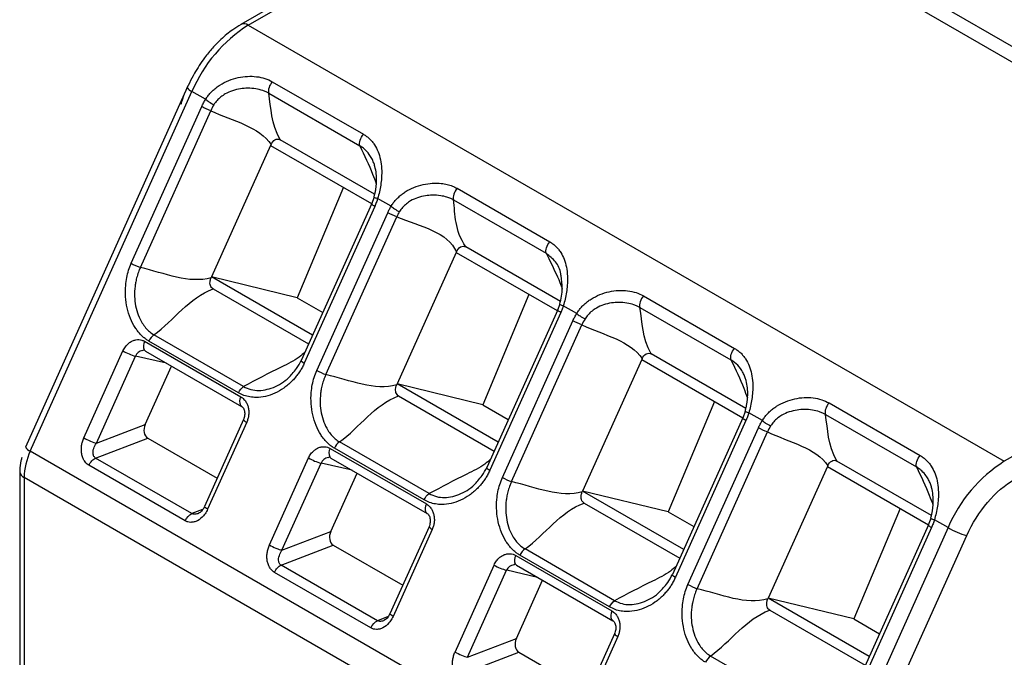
# Model space of a CAD drawing. Header units: millimetres. Extents: x 3 to 274, y 6 to 213.
# Tile 23 of 30: x 214.85 to 224.98, y 171.1 to 177.66. Entities that reach past the tile are written whole.
import ezdxf

# ---------------------------------------------------------------- set-up
doc = ezdxf.new("R2010")
doc.units = ezdxf.units.MM

msp = doc.modelspace()

# ---------------------------------------------------------------- linework, layer by layer
for p, q in [((221.008, 179.7251), (228.7862, 175.2349)), ((220.7303, 179.6893), (217.1293, 177.6105)), ((217.2043, 177.6031), (220.8053, 179.6819)), ((220.8053, 179.6819), (228.5834, 175.1916)), ((217.2043, 177.6031), (224.9825, 173.1129)), ((217.4513, 177.0208), (218.3889, 176.4795)), ((216.5752, 176.9619), (214.9118, 173.2586)), ((214.9618, 173.2172), (216.6251, 176.9205)), ((216.7656, 176.8394), (216.6251, 176.9205)), ((217.4146, 176.9023), (218.3523, 176.3611)), ((216.0005, 175.151), (216.7253, 176.7647)), ((216.0937, 175.1079), (216.8185, 176.7215)), ((217.4342, 176.3656), (216.8258, 175.0111)), ((217.4381, 176.3743), (217.4342, 176.3656)), ((217.4342, 176.3656), (218.4737, 175.7655)), ((218.5044, 175.8615), (217.5325, 176.4226)), ((218.1827, 175.9335), (217.7069, 174.7972)), ((219.3521, 175.9235), (220.3065, 175.3725)), ((218.4739, 175.7659), (217.7491, 174.1522)), ((218.4987, 175.8311), (218.473, 175.7612)), ((218.6738, 175.7379), (218.5352, 175.8179)), ((219.3155, 175.805), (220.2698, 175.2541)), ((218.5056, 175.7369), (217.7808, 174.1233)), ((217.9097, 174.0489), (218.639, 175.6725)), ((218.0029, 174.0057), (218.7321, 175.6294)), ((219.3434, 175.2635), (218.735, 173.909)), ((219.3453, 175.2678), (219.3434, 175.2635)), ((219.3434, 175.2635), (220.3818, 174.664)), ((220.415, 174.7585), (219.442, 175.3203)), ((228.5834, 175.1916), (224.9825, 173.1129)), ((216.8258, 175.0111), (216.8223, 175.0032)), ((217.8654, 174.411), (216.8258, 175.0111)), ((217.7069, 174.7972), (216.8258, 175.0111)), ((216.842, 174.8881), (217.8248, 174.3207)), ((217.7069, 174.7972), (217.9705, 174.645)), ((220.0919, 174.8314), (219.6161, 173.695)), ((221.2697, 174.8165), (222.2073, 174.2752)), ((220.3876, 174.6737), (219.6583, 173.0501)), ((220.4193, 174.6448), (219.69, 173.0211)), ((220.4092, 174.7292), (220.3866, 174.669)), ((220.584, 174.6351), (220.4454, 174.7151)), ((221.233, 174.698), (222.1706, 174.1568)), ((219.8189, 172.9467), (220.5437, 174.5604)), ((219.9121, 172.9036), (220.6368, 174.5172)), ((216.1377, 174.3484), (217.1276, 173.7769)), ((217.1035, 173.8181), (216.1813, 174.3505)), ((217.1553, 173.8825), (216.233, 174.4149)), ((215.513, 173.3541), (215.9151, 174.2494)), ((216.1161, 174.2532), (216.1332, 174.2605)), ((216.1456, 174.2484), (217.1355, 173.6769)), ((215.6416, 173.2998), (216.0438, 174.1952)), ((216.363, 174.1228), (216.0444, 174.1965)), ((221.2526, 174.1613), (220.6442, 172.8068)), ((221.2565, 174.17), (221.2526, 174.1613)), ((221.2526, 174.1613), (222.2921, 173.5612)), ((222.3228, 173.6572), (221.3509, 174.2183)), ((216.1439, 173.4927), (216.4137, 174.0936)), ((218.735, 173.909), (218.7315, 173.901)), ((219.7746, 173.3088), (218.735, 173.909)), ((219.6161, 173.695), (218.735, 173.909)), ((218.7511, 173.7859), (219.734, 173.2186)), ((217.1231, 173.689), (217.125, 173.6863)), ((219.6161, 173.695), (219.8797, 173.5429)), ((222.0011, 173.7292), (221.5252, 172.5929)), ((223.1789, 173.7144), (224.1165, 173.1731)), ((217.1546, 173.5422), (216.7525, 172.6469)), ((217.1546, 173.5422), (217.1544, 173.5413)), ((222.2923, 173.5616), (221.5675, 171.9479)), ((222.324, 173.5326), (221.5992, 171.919)), ((222.3171, 173.6268), (222.2913, 173.5568)), ((222.4932, 173.533), (222.3536, 173.6136)), ((223.1422, 173.5959), (224.0798, 173.0546)), ((215.6416, 173.2998), (216.1439, 173.4927)), ((217.1879, 173.5146), (216.7858, 172.6193)), ((221.7281, 171.8446), (222.4529, 173.4582)), ((215.6341, 173.1462), (216.1696, 173.3519)), ((216.1696, 173.3519), (216.8839, 172.9395)), ((221.8213, 171.8014), (222.546, 173.4151)), ((218.0469, 173.2462), (219.0368, 172.6747)), ((219.0127, 172.716), (218.0905, 173.2484)), ((219.0644, 172.7804), (218.1422, 173.3128)), ((222.74, 168.727), (214.9618, 173.2172)), ((216.6241, 172.5747), (215.6341, 173.1462)), ((217.4222, 172.2519), (217.8243, 173.1472)), ((218.0253, 173.151), (218.0424, 173.1584)), ((218.0548, 173.1462), (219.0447, 172.5747)), ((216.5545, 172.5008), (215.5645, 173.0723)), ((217.5508, 172.1977), (217.9529, 173.093)), ((218.2722, 173.0207), (217.9536, 173.0944)), ((223.1618, 173.0592), (222.5534, 171.7047)), ((223.1657, 173.0679), (223.1618, 173.0592)), ((223.1618, 173.0592), (224.2013, 172.4591)), ((224.232, 172.5551), (223.2601, 173.1161)), ((214.8539, 173.0074), (214.8539, 168.5145)), ((222.676, 168.4559), (214.8978, 172.9461)), ((214.8978, 172.9461), (214.8978, 168.4532)), ((218.0531, 172.3906), (218.3229, 172.9914)), ((220.6442, 172.8068), (220.6406, 172.7989)), ((221.6837, 172.2067), (220.6442, 172.8068)), ((221.5252, 172.5929), (220.6442, 172.8068)), ((216.7334, 172.6167), (216.6241, 172.5747)), ((220.6603, 172.6838), (221.6432, 172.1164)), ((223.9103, 172.627), (223.4344, 171.4907)), ((219.0323, 172.5869), (219.0342, 172.5842)), ((221.5252, 172.5929), (221.7888, 172.4407)), ((224.2263, 172.5246), (224.2005, 172.4547)), ((219.0638, 172.4401), (218.6617, 171.5447)), ((219.0638, 172.4401), (219.0636, 172.4391)), ((224.4033, 172.4303), (222.74, 168.727)), ((224.2015, 172.4594), (223.4767, 170.8458)), ((224.2332, 172.4305), (223.5084, 170.8168)), ((224.4033, 172.4303), (224.2628, 172.5114)), ((217.5508, 172.1977), (218.0531, 172.3906)), ((219.0971, 172.4125), (218.695, 171.5171)), ((222.9329, 168.6456), (224.5962, 172.349)), ((217.5433, 172.044), (218.0788, 172.2497)), ((218.0788, 172.2497), (218.7931, 171.8374)), ((220.9736, 171.6782), (220.0514, 172.2106)), ((219.956, 172.1441), (220.946, 171.5726)), ((220.9219, 171.6138), (219.9997, 172.1462)), ((218.5333, 171.4726), (217.5433, 172.044)), ((219.3314, 171.1498), (219.7335, 172.0451)), ((219.9345, 172.0489), (219.9516, 172.0562)), ((219.964, 172.0441), (220.9539, 171.4726)), ((218.4637, 171.3987), (217.4737, 171.9702)), ((219.46, 171.0955), (219.8621, 171.9909)), ((220.1814, 171.9185), (219.8627, 171.9922)), ((219.9622, 171.2884), (220.2321, 171.8893)), ((222.5534, 171.7047), (222.5498, 171.6967)), ((223.5929, 171.1045), (222.5534, 171.7047)), ((223.4344, 171.4907), (222.5534, 171.7047)), ((218.6426, 171.5146), (218.5333, 171.4726)), ((222.5695, 171.5816), (223.5524, 171.0142)), ((220.9415, 171.4847), (220.9434, 171.482)), ((223.4344, 171.4907), (223.698, 171.3386)), ((220.973, 171.3379), (220.5709, 170.4426)), ((221.0063, 171.3103), (220.6042, 170.415)), ((220.973, 171.3379), (220.9728, 171.337)), ((219.46, 171.0955), (219.9622, 171.2884)), ((219.4525, 170.9419), (219.988, 171.1476)), ((219.988, 171.1476), (220.7023, 170.7352)), ((222.8828, 170.5761), (221.9606, 171.1085))]:
    msp.add_line(p, q)
at = {"flags": 128}
for points in [[(216.5763, 176.9632), (216.5755, 176.9625), (216.5752, 176.9619)], [(217.1321, 173.6791), (217.1345, 173.6775), (217.1355, 173.6769)], [(219.0413, 172.577), (219.0436, 172.5754), (219.0447, 172.5747)], [(220.9505, 171.4748), (220.9528, 171.4732), (220.9539, 171.4726)]]:
    msp.add_lwpolyline(points, dxfattribs=at)
for centre, radius, start, end in [((218.0145, 176.3285), 1.5103, 122.44239, 156.92211), ((217.1609, 177.5464), 0.0715, 52.60912, 117.34282), ((216.6587, 177.0119), 0.0973, 210.91061, 249.83269), ((216.2217, 174.3001), 0.097, 150.13123, 204.14403), ((216.1962, 174.7366), 0.5625, 240.01763, 254.27293), ((216.1295, 174.1624), 0.0917, 98.22797, 158.60863), ((216.1637, 174.2792), 0.0357, 211.69092, 239.60653), ((217.2118, 173.7286), 0.0971, 150.1507, 204.01595), ((217.216, 173.5843), 0.0751, 214.95489, 248.04979), ((214.9953, 173.3086), 0.0973, 210.91061, 249.83269), ((218.1309, 173.1979), 0.097, 150.13123, 204.14403), ((215.5743, 172.9297), 0.6767, 154.852, 178.60507), ((218.1054, 173.6345), 0.5625, 240.01763, 254.27293), ((218.0387, 173.0602), 0.0917, 98.22797, 158.60862), ((218.0729, 173.177), 0.0357, 211.69092, 239.60653), ((225.7927, 171.8383), 1.5103, 122.44239, 156.92211), ((214.9274, 173.0137), 0.0738, 184.58245, 246.34299), ((219.121, 172.6264), 0.0971, 150.1507, 204.01595), ((219.1252, 172.4821), 0.0751, 214.95489, 248.04979), ((224.8249, 173.1612), 0.8438, 240.01763, 254.27293), ((220.0401, 172.0958), 0.097, 150.13123, 204.14403), ((220.0146, 172.5323), 0.5625, 240.01763, 254.27293), ((219.9479, 171.9581), 0.0917, 98.22797, 158.60863), ((219.982, 172.0749), 0.0357, 211.69092, 239.60653), ((221.0302, 171.5243), 0.0971, 150.1507, 204.01595), ((221.0344, 171.38), 0.0751, 214.95489, 248.04979)]:
    msp.add_arc(centre, radius, start, end)
for centre in [(216.2146, 173.4519), (218.1238, 172.3498), (220.033, 171.2476)]:
    msp.add_ellipse(centre, major_axis=(0.0329, 0.1053), ratio=0.7315575, start_param=1.4077699, end_param=2.9785662)
for points, knots in [([(217.1296, 177.6078), (217.1013, 177.5915), (217.03, 177.5504), (216.9319, 177.4668), (216.8353, 177.368), (216.7406, 177.2534), (216.6833, 177.1613), (216.6494, 177.1069)], [0, 0, 0, 0, 0.1542674, 0.3874446, 0.5612662, 0.7408688, 1, 1, 1, 1]), ([(216.6494, 177.1069), (216.6146, 177.0403), (216.5658, 176.9466), (216.5241, 176.8376), (216.5134, 176.7978), (216.5102, 176.786)], [0, 0, 0, 0, 0.63464756, 0.89121917, 1, 1, 1, 1]), ([(216.7656, 176.8394), (216.7731, 176.8509), (216.7882, 176.874), (216.8148, 176.9057), (216.8444, 176.9353), (216.877, 176.9625), (216.9283, 176.9982), (217.0021, 177.0362), (217.0985, 177.0654), (217.1958, 177.0784), (217.2894, 177.0748), (217.3771, 177.0573), (217.4269, 177.0328), (217.4513, 177.0208)], [0, 0, 0, 0, 0.0505042, 0.1013277, 0.1528159, 0.2053007, 0.259096, 0.38574, 0.5142862, 0.6389399, 0.7609645, 0.8824935, 1, 1, 1, 1]), ([(217.4513, 177.0208), (217.4363, 177.0037), (217.4241, 176.9819), (217.4108, 176.9389), (217.4098, 176.9179), (217.4146, 176.9023)], [0, 0, 0, 0, 0.5, 0.5, 1, 1, 1, 1]), ([(217.4146, 176.9023), (217.4057, 176.907), (217.3861, 176.9171), (217.3424, 176.9336), (217.2794, 176.9491), (217.2014, 176.9552), (217.1199, 176.9493), (217.0418, 176.9304), (216.974, 176.9005), (216.9217, 176.8648), (216.8813, 176.8281), (216.8607, 176.7984), (216.8506, 176.7837)], [0, 0, 0, 0, 0.0546361, 0.119848, 0.2431069, 0.3788501, 0.4966128, 0.6295266, 0.7526798, 0.8365838, 0.9195704, 1, 1, 1, 1]), ([(216.7253, 176.7647), (216.7313, 176.7774), (216.7435, 176.8033), (216.7582, 176.8273), (216.7656, 176.8394)], [0, 0, 0, 0, 0.4937138, 1, 1, 1, 1]), ([(216.7656, 176.8394), (216.7752, 176.8309), (216.8023, 176.81), (216.8341, 176.7916), (216.8506, 176.7837)], [0, 0, 0, 0, 0.4285714, 1, 1, 1, 1]), ([(218.3523, 176.3611), (218.3474, 176.3767), (218.3484, 176.3976), (218.3617, 176.4406), (218.374, 176.4624), (218.3889, 176.4795)], [0, 0, 0, 0, 0.5, 0.5, 1, 1, 1, 1]), ([(218.3889, 176.4795), (218.4001, 176.4725), (218.4227, 176.4585), (218.4525, 176.4328), (218.4795, 176.4038), (218.511, 176.3609), (218.5421, 176.3004), (218.5662, 176.2183), (218.5781, 176.1277), (218.5768, 176.0391), (218.5678, 175.9583), (218.5547, 175.887), (218.5417, 175.8408), (218.5352, 175.8179)], [0, 0, 0, 0, 0.05826081, 0.11723491, 0.17747716, 0.23950836, 0.36116564, 0.48553354, 0.6130645, 0.73841156, 0.82837222, 0.91505421, 1, 1, 1, 1]), ([(217.4381, 176.3743), (217.4474, 176.395), (217.4614, 176.4131), (217.4963, 176.4322), (217.5163, 176.432), (217.5325, 176.4226)], [0, 0, 0, 0, 0.5, 0.5, 1, 1, 1, 1]), ([(218.3523, 176.3611), (218.3995, 176.2624), (218.4638, 176.1279), (218.509, 176.0026), (218.521, 175.9692)], [0, 0, 0, 0, 0.733926, 1, 1, 1, 1]), ([(218.5071, 176.1487), (218.5032, 176.1614), (218.4948, 176.1892), (218.476, 176.2307), (218.4442, 176.2824), (218.4031, 176.3278), (218.3651, 176.3526), (218.3523, 176.3611)], [0, 0, 0, 0, 0.1446296, 0.3167978, 0.5103409, 0.83397, 1, 1, 1, 1]), ([(218.4981, 175.8327), (218.501, 175.8434), (218.5069, 175.8652), (218.5137, 175.8985), (218.519, 175.932), (218.5225, 175.9653), (218.525, 176.0133), (218.5231, 176.0767), (218.5126, 176.1239), (218.5071, 176.1487)], [0, 0, 0, 0, 0.0970554, 0.1959656, 0.295972, 0.39627, 0.4960865, 0.7356903, 1, 1, 1, 1]), ([(218.6738, 175.7379), (218.6812, 175.7495), (218.696, 175.7726), (218.7223, 175.8046), (218.7515, 175.8344), (218.7838, 175.8618), (218.8342, 175.8976), (218.9068, 175.9354), (219.0016, 175.9647), (219.0975, 175.9781), (219.1807, 175.9759), (219.2495, 175.9643), (219.3045, 175.948), (219.3364, 175.9316), (219.3521, 175.9235)], [0, 0, 0, 0, 0.0508972, 0.1020762, 0.1538903, 0.2066799, 0.2607671, 0.3860022, 0.5139532, 0.6379522, 0.7599837, 0.8429749, 0.9225328, 1, 1, 1, 1]), ([(219.3521, 175.9235), (219.3371, 175.9064), (219.3249, 175.8846), (219.3116, 175.8416), (219.3106, 175.8206), (219.3155, 175.805)], [0, 0, 0, 0, 0.5, 0.5, 1, 1, 1, 1]), ([(218.4734, 175.7611), (218.473, 175.7616), (218.4708, 175.7642), (218.4725, 175.7651), (218.4739, 175.7659)], [0, 0, 0, 0, 0.1663575, 1, 1, 1, 1]), ([(218.5056, 175.7369), (218.4997, 175.7405), (218.4878, 175.7477), (218.4768, 175.756), (218.4744, 175.7596), (218.4734, 175.7611)], [0, 0, 0, 0, 0.3570861, 0.7141722, 1, 1, 1, 1]), ([(218.4981, 175.8327), (218.4971, 175.8326), (218.4959, 175.8325), (218.4986, 175.8312), (218.499, 175.8311)], [0, 0, 0, 0, 0.8429849, 1, 1, 1, 1]), ([(218.499, 175.8311), (218.5005, 175.8303), (218.5036, 175.8287), (218.5161, 175.8242), (218.5288, 175.82), (218.5352, 175.8179)], [0, 0, 0, 0, 0.2891767, 0.6444635, 1, 1, 1, 1]), ([(218.5352, 175.8179), (218.5309, 175.8039), (218.5224, 175.7763), (218.5112, 175.75), (218.5056, 175.7369)], [0, 0, 0, 0, 0.50628619, 1, 1, 1, 1]), ([(219.3155, 175.805), (219.307, 175.8094), (219.2858, 175.8202), (219.2424, 175.8356), (219.1785, 175.8494), (219.1039, 175.8539), (219.023, 175.8475), (218.9476, 175.829), (218.8812, 175.7996), (218.8302, 175.7643), (218.7905, 175.7277), (218.77, 175.6977), (218.7599, 175.6829)], [0, 0, 0, 0, 0.0528113, 0.131741, 0.2430017, 0.3857175, 0.4965695, 0.6297997, 0.7514225, 0.8340129, 0.9176734, 1, 1, 1, 1]), ([(218.639, 175.6725), (218.6442, 175.6836), (218.6548, 175.7061), (218.6674, 175.7272), (218.6738, 175.7379)], [0, 0, 0, 0, 0.4938751, 1, 1, 1, 1]), ([(218.6738, 175.7379), (218.6835, 175.7295), (218.7111, 175.7089), (218.7433, 175.6906), (218.7599, 175.6829)], [0, 0, 0, 0, 0.4285714, 1, 1, 1, 1]), ([(220.2698, 175.2541), (220.265, 175.2697), (220.266, 175.2907), (220.2793, 175.3336), (220.2915, 175.3555), (220.3065, 175.3725)], [0, 0, 0, 0, 0.5, 0.5, 1, 1, 1, 1]), ([(220.3065, 175.3725), (220.3175, 175.3656), (220.3397, 175.3517), (220.369, 175.3262), (220.3956, 175.2971), (220.4263, 175.254), (220.4565, 175.1937), (220.4793, 175.1119), (220.4901, 175.0218), (220.4884, 174.934), (220.479, 174.854), (220.4655, 174.7834), (220.4521, 174.7378), (220.4454, 174.7151)], [0, 0, 0, 0, 0.0578994, 0.1168055, 0.1773055, 0.2399421, 0.3616467, 0.48541, 0.6134223, 0.7385342, 0.8282084, 0.9148338, 1, 1, 1, 1]), ([(219.3453, 175.2678), (219.355, 175.2892), (219.3684, 175.309), (219.4043, 175.3307), (219.4251, 175.33), (219.442, 175.3203)], [0, 0, 0, 0, 0.5, 0.5, 1, 1, 1, 1]), ([(220.2698, 175.2541), (220.2782, 175.2361), (220.3247, 175.1362), (220.3939, 175.006), (220.4267, 174.9073), (220.4344, 174.8843)], [0, 0, 0, 0, 0.1442179, 0.8003765, 1, 1, 1, 1]), ([(220.4222, 175.021), (220.4216, 175.0283), (220.4166, 175.0855), (220.3728, 175.1684), (220.3037, 175.2259), (220.2698, 175.2541)], [0, 0, 0, 0, 0.0693954, 0.5445743, 1, 1, 1, 1]), ([(216.1813, 174.3505), (216.1706, 174.3572), (216.1491, 174.3704), (216.1192, 174.395), (216.0909, 174.423), (216.0646, 174.4546), (216.0287, 174.5061), (215.9889, 174.5835), (215.9558, 174.6912), (215.9388, 174.806), (215.9399, 174.9116), (215.9525, 175.003), (215.9714, 175.0797), (215.9908, 175.1273), (216.0005, 175.151)], [0, 0, 0, 0, 0.0486271, 0.0974145, 0.1467424, 0.1969788, 0.2484721, 0.3730691, 0.5001046, 0.6266093, 0.751563, 0.8362856, 0.9185569, 1, 1, 1, 1]), ([(216.0937, 175.1079), (216.0885, 175.0964), (216.075, 175.0668), (216.0589, 175.0175), (216.0466, 174.9651), (216.0356, 174.8959), (216.0323, 174.8122), (216.0431, 174.7114), (216.0699, 174.6182), (216.1063, 174.5434), (216.1469, 174.4874), (216.1866, 174.4459), (216.2176, 174.4252), (216.233, 174.4149)], [0, 0, 0, 0, 0.0464595, 0.1193844, 0.1889518, 0.2432187, 0.3764826, 0.4978527, 0.6261851, 0.7525797, 0.8338891, 0.917072, 1, 1, 1, 1]), ([(216.842, 174.8881), (216.8359, 174.8916), (216.8302, 174.8964), (216.8256, 174.9022), (216.8209, 174.908), (216.8171, 174.9151), (216.8146, 174.9227), (216.8121, 174.9301), (216.8107, 174.9382), (216.8103, 174.9463), (216.8099, 174.9549), (216.8106, 174.9638), (216.8123, 174.9724), (216.8144, 174.983), (216.8179, 174.9934), (216.8223, 175.0032)], [0, 0, 0, 0, 0.0000516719, 0.0000516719, 0.0000516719, 0.00010354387, 0.00010354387, 0.00010354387, 0.00015352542, 0.00015352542, 0.00015352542, 0.00020601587, 0.00020601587, 0.00020601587, 0.00027077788, 0.00027077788, 0.00027077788, 0.00027077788]), ([(220.4088, 174.731), (220.4156, 174.7579), (220.4294, 174.8123), (220.4398, 174.9146), (220.4291, 174.9798), (220.4222, 175.021)], [0, 0, 0, 0, 0.2640283, 0.5344901, 1, 1, 1, 1]), ([(220.584, 174.6351), (220.5915, 174.6466), (220.6066, 174.6697), (220.6332, 174.7014), (220.6627, 174.731), (220.6954, 174.7582), (220.7467, 174.7939), (220.8205, 174.8319), (220.9169, 174.8611), (221.0142, 174.8741), (221.1077, 174.8705), (221.1955, 174.853), (221.2452, 174.8285), (221.2697, 174.8165)], [0, 0, 0, 0, 0.0505042, 0.1013277, 0.1528158, 0.2053007, 0.2590959, 0.3857399, 0.5142861, 0.6389399, 0.7609645, 0.8824936, 1, 1, 1, 1]), ([(221.233, 174.698), (221.2241, 174.7027), (221.2045, 174.7128), (221.1608, 174.7293), (221.0977, 174.7448), (221.0198, 174.7509), (220.9383, 174.745), (220.8602, 174.7261), (220.7924, 174.6962), (220.74, 174.6605), (220.6997, 174.6238), (220.6791, 174.5941), (220.669, 174.5794)], [0, 0, 0, 0, 0.0546361, 0.119848, 0.243107, 0.3788501, 0.4966129, 0.6295268, 0.7526799, 0.8365839, 0.9195704, 1, 1, 1, 1]), ([(221.2697, 174.8165), (221.2547, 174.7994), (221.2425, 174.7776), (221.2292, 174.7346), (221.2281, 174.7136), (221.233, 174.698)], [0, 0, 0, 0, 0.5, 0.5, 1, 1, 1, 1]), ([(220.3871, 174.6689), (220.3867, 174.6694), (220.3844, 174.672), (220.3861, 174.6729), (220.3876, 174.6737)], [0, 0, 0, 0, 0.1685843, 1, 1, 1, 1]), ([(220.4193, 174.6448), (220.4133, 174.6483), (220.4015, 174.6555), (220.3905, 174.6638), (220.3881, 174.6674), (220.3871, 174.6689)], [0, 0, 0, 0, 0.3574962, 0.7149925, 1, 1, 1, 1]), ([(220.4088, 174.731), (220.4077, 174.7309), (220.4064, 174.7307), (220.4091, 174.7294), (220.4096, 174.7292)], [0, 0, 0, 0, 0.8333795, 1, 1, 1, 1]), ([(220.4096, 174.7292), (220.4109, 174.7284), (220.414, 174.7267), (220.4263, 174.7218), (220.4391, 174.7174), (220.4454, 174.7151)], [0, 0, 0, 0, 0.2857055, 0.6427246, 1, 1, 1, 1]), ([(220.4454, 174.7151), (220.4416, 174.703), (220.434, 174.679), (220.4241, 174.6561), (220.4193, 174.6448)], [0, 0, 0, 0, 0.5061249, 1, 1, 1, 1]), ([(220.5437, 174.5604), (220.5497, 174.5731), (220.5619, 174.599), (220.5766, 174.623), (220.584, 174.6351)], [0, 0, 0, 0, 0.4937138, 1, 1, 1, 1]), ([(220.584, 174.6351), (220.5936, 174.6266), (220.6207, 174.6057), (220.6525, 174.5873), (220.669, 174.5794)], [0, 0, 0, 0, 0.4285714, 1, 1, 1, 1]), ([(215.9151, 174.2494), (215.9187, 174.2568), (215.9259, 174.2716), (215.9394, 174.2919), (215.9576, 174.3142), (215.9822, 174.3363), (216.0134, 174.3543), (216.0465, 174.365), (216.079, 174.3669), (216.1101, 174.362), (216.1285, 174.3529), (216.1377, 174.3484)], [0, 0, 0, 0, 0.0795968, 0.1592228, 0.2401291, 0.3686016, 0.5000689, 0.6285428, 0.7600114, 0.8792821, 1, 1, 1, 1]), ([(217.7875, 174.2376), (217.7686, 174.22), (217.7036, 174.1597), (217.4726, 174.0516), (217.2828, 173.9505), (217.1553, 173.8825)], [0, 0, 0, 0, 0.1184614, 0.4080187, 1, 1, 1, 1]), ([(222.1706, 174.1568), (222.1658, 174.1724), (222.1668, 174.1933), (222.1801, 174.2363), (222.1923, 174.2581), (222.2073, 174.2752)], [0, 0, 0, 0, 0.5, 0.5, 1, 1, 1, 1]), ([(222.2073, 174.2752), (222.2185, 174.2682), (222.2411, 174.2542), (222.2709, 174.2285), (222.2979, 174.1995), (222.3293, 174.1566), (222.3605, 174.0961), (222.3846, 174.014), (222.3965, 173.9234), (222.3952, 173.8348), (222.3862, 173.754), (222.3731, 173.6827), (222.36, 173.6364), (222.3536, 173.6136)], [0, 0, 0, 0, 0.0582607, 0.1172346, 0.1774766, 0.2395075, 0.3611641, 0.4855322, 0.6130637, 0.7384113, 0.8283726, 0.9150547, 1, 1, 1, 1]), ([(217.6551, 174.0139), (217.6712, 174.0315), (217.7082, 174.0723), (217.7343, 174.1233), (217.7491, 174.1522)], [0, 0, 0, 0, 0.4330223, 1, 1, 1, 1]), ([(221.2565, 174.17), (221.2658, 174.1907), (221.2798, 174.2088), (221.3147, 174.2279), (221.3346, 174.2277), (221.3509, 174.2183)], [0, 0, 0, 0, 0.5, 0.5, 1, 1, 1, 1]), ([(222.1706, 174.1568), (222.2178, 174.0581), (222.2821, 173.9236), (222.3273, 173.7983), (222.3394, 173.7649)], [0, 0, 0, 0, 0.7339291, 1, 1, 1, 1]), ([(222.3255, 173.9444), (222.3216, 173.9571), (222.3132, 173.9849), (222.2944, 174.0264), (222.2626, 174.0781), (222.2215, 174.1235), (222.1835, 174.1483), (222.1706, 174.1568)], [0, 0, 0, 0, 0.1446308, 0.3167992, 0.5103417, 0.8339729, 1, 1, 1, 1]), ([(217.7808, 174.1233), (217.7743, 174.1095), (217.7612, 174.0819), (217.7381, 174.0428), (217.7124, 174.0054), (217.6839, 173.9699), (217.6381, 173.9205), (217.5708, 173.8635), (217.479, 173.8113), (217.3828, 173.7782), (217.2956, 173.7683), (217.2212, 173.7743), (217.1596, 173.7895), (217.1221, 173.8086), (217.1035, 173.8181)], [0, 0, 0, 0, 0.0487398, 0.097631, 0.1470349, 0.1973019, 0.2487648, 0.3736644, 0.5004497, 0.6269539, 0.7517605, 0.8365108, 0.9186949, 1, 1, 1, 1]), ([(218.0905, 173.2484), (218.0798, 173.255), (218.0583, 173.2683), (218.0284, 173.2929), (218.0001, 173.3208), (217.9738, 173.3525), (217.9379, 173.404), (217.8981, 173.4814), (217.865, 173.589), (217.848, 173.7039), (217.8491, 173.8095), (217.8617, 173.9009), (217.8805, 173.9775), (217.9, 174.0252), (217.9097, 174.0489)], [0, 0, 0, 0, 0.0486271, 0.0974145, 0.1467423, 0.1969786, 0.2484717, 0.3730685, 0.5001036, 0.6266083, 0.7515624, 0.8362854, 0.9185569, 1, 1, 1, 1]), ([(217.1553, 173.8825), (217.18, 173.871), (217.23, 173.8478), (217.3416, 173.8365), (217.4853, 173.873), (217.6018, 173.9489), (217.6497, 174.0072), (217.6551, 174.0139)], [0, 0, 0, 0, 0.1556237, 0.3138977, 0.6355155, 0.9584179, 1, 1, 1, 1]), ([(218.0029, 174.0057), (217.9977, 173.9942), (217.9842, 173.9647), (217.9681, 173.9154), (217.9558, 173.8629), (217.9448, 173.7938), (217.9415, 173.71), (217.9523, 173.6092), (217.9791, 173.5161), (218.0155, 173.4413), (218.0561, 173.3853), (218.0958, 173.3437), (218.1268, 173.3231), (218.1422, 173.3128)], [0, 0, 0, 0, 0.0464604, 0.1193846, 0.1889528, 0.2432193, 0.3764837, 0.4978534, 0.6261854, 0.7525799, 0.8338889, 0.9170718, 1, 1, 1, 1]), ([(222.3165, 173.6284), (222.3194, 173.6391), (222.3253, 173.6609), (222.3321, 173.6942), (222.3374, 173.7277), (222.3409, 173.761), (222.3433, 173.8089), (222.3415, 173.8724), (222.331, 173.9196), (222.3255, 173.9444)], [0, 0, 0, 0, 0.09705465, 0.1959643, 0.29597037, 0.39626843, 0.49608537, 0.73568986, 1, 1, 1, 1]), ([(218.7511, 173.7859), (218.7451, 173.7895), (218.7394, 173.7942), (218.7348, 173.8001), (218.7301, 173.8059), (218.7263, 173.8129), (218.7238, 173.8206), (218.7213, 173.8279), (218.7198, 173.836), (218.7195, 173.8442), (218.7191, 173.8528), (218.7198, 173.8616), (218.7215, 173.8702), (218.7236, 173.8808), (218.7271, 173.8913), (218.7315, 173.901)], [0, 0, 0, 0, 0.0000516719, 0.0000516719, 0.0000516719, 0.00010354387, 0.00010354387, 0.00010354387, 0.00015352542, 0.00015352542, 0.00015352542, 0.00020601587, 0.00020601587, 0.00020601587, 0.00027077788, 0.00027077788, 0.00027077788, 0.00027077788]), ([(217.1276, 173.7769), (217.1334, 173.7732), (217.1449, 173.7659), (217.1604, 173.7513), (217.1771, 173.7312), (217.1929, 173.7033), (217.2048, 173.667), (217.2105, 173.6276), (217.2089, 173.5881), (217.2019, 173.5496), (217.1926, 173.5263), (217.1879, 173.5146)], [0, 0, 0, 0, 0.0795968, 0.1592228, 0.2401291, 0.3686016, 0.5000689, 0.6285428, 0.7600114, 0.8792821, 1, 1, 1, 1]), ([(222.4932, 173.533), (222.5007, 173.5445), (222.5158, 173.5675), (222.5424, 173.5993), (222.572, 173.6289), (222.6047, 173.6561), (222.656, 173.6919), (222.7299, 173.7298), (222.8264, 173.759), (222.9236, 173.7721), (223.0171, 173.7684), (223.1047, 173.7509), (223.1544, 173.7264), (223.1789, 173.7144)], [0, 0, 0, 0, 0.05050648, 0.10135389, 0.15288869, 0.20544377, 0.2593331, 0.38610337, 0.51468377, 0.63922318, 0.7611163, 0.88249837, 1, 1, 1, 1]), ([(217.1231, 173.689), (217.1323, 173.6825), (217.1508, 173.6692), (217.1664, 173.6318), (217.1697, 173.5866), (217.1596, 173.5564), (217.1544, 173.5412)], [0, 0, 0, 0, 0.2404737, 0.4869196, 0.7399108, 1, 1, 1, 1]), ([(223.1422, 173.5959), (223.1333, 173.6005), (223.1137, 173.6106), (223.07, 173.6272), (223.007, 173.6426), (222.9292, 173.6488), (222.8477, 173.6429), (222.7696, 173.624), (222.7017, 173.5941), (222.6493, 173.5584), (222.6089, 173.5217), (222.5883, 173.4919), (222.5782, 173.4773)], [0, 0, 0, 0, 0.0546298, 0.1198138, 0.2429454, 0.3785428, 0.4961912, 0.629157, 0.7524311, 0.8364804, 0.9195478, 1, 1, 1, 1]), ([(223.1789, 173.7144), (223.1639, 173.6973), (223.1516, 173.6755), (223.1383, 173.6325), (223.1373, 173.6115), (223.1422, 173.5959)], [0, 0, 0, 0, 0.5, 0.5, 1, 1, 1, 1]), ([(222.2918, 173.5568), (222.2914, 173.5573), (222.2891, 173.5599), (222.2908, 173.5608), (222.2923, 173.5616)], [0, 0, 0, 0, 0.1663587, 1, 1, 1, 1]), ([(222.324, 173.5326), (222.3181, 173.5362), (222.3062, 173.5434), (222.2952, 173.5517), (222.2928, 173.5553), (222.2918, 173.5568)], [0, 0, 0, 0, 0.3570863, 0.7141726, 1, 1, 1, 1]), ([(222.3165, 173.6284), (222.3154, 173.6283), (222.3142, 173.6282), (222.317, 173.6269), (222.3174, 173.6268)], [0, 0, 0, 0, 0.8429819, 1, 1, 1, 1]), ([(222.3174, 173.6268), (222.3188, 173.626), (222.322, 173.6244), (222.3344, 173.6199), (222.3472, 173.6157), (222.3536, 173.6136)], [0, 0, 0, 0, 0.2891758, 0.6444638, 1, 1, 1, 1]), ([(222.3536, 173.6136), (222.3493, 173.5996), (222.3408, 173.572), (222.3295, 173.5457), (222.324, 173.5326)], [0, 0, 0, 0, 0.5062862, 1, 1, 1, 1]), ([(222.4529, 173.4582), (222.4589, 173.471), (222.4711, 173.4968), (222.4858, 173.5208), (222.4932, 173.533)], [0, 0, 0, 0, 0.4937138, 1, 1, 1, 1]), ([(222.4932, 173.533), (222.5028, 173.5245), (222.5299, 173.5036), (222.5617, 173.4851), (222.5782, 173.4773)], [0, 0, 0, 0, 0.4285714, 1, 1, 1, 1]), ([(215.5645, 173.0723), (215.5588, 173.076), (215.5472, 173.0834), (215.5319, 173.0985), (215.5156, 173.1196), (215.5004, 173.1493), (215.4897, 173.1882), (215.4856, 173.2307), (215.4887, 173.2735), (215.4974, 173.3156), (215.5078, 173.3412), (215.513, 173.3541)], [0, 0, 0, 0, 0.0755037, 0.1513025, 0.2288341, 0.3535315, 0.4837095, 0.6135601, 0.7489187, 0.8732882, 1, 1, 1, 1]), ([(215.513, 173.3541), (215.5315, 173.3434), (215.5561, 173.3313), (215.6038, 173.3112), (215.6265, 173.3033), (215.6416, 173.2998)], [0, 0, 0, 0, 0.5, 0.5, 1, 1, 1, 1]), ([(215.6341, 173.1462), (215.629, 173.1492), (215.6245, 173.153), (215.6147, 173.1651), (215.6105, 173.1746), (215.6051, 173.2031), (215.6073, 173.2245), (215.6206, 173.2645), (215.63, 173.2828), (215.6417, 173.2998)], [4.7123967, 4.7123967, 4.7123967, 4.7123967, 4.9294678, 4.9294678, 5.2767815, 5.2767815, 5.8324835, 5.8324835, 6.2831853, 6.2831853, 6.2831853, 6.2831853]), ([(217.8243, 173.1472), (217.8279, 173.1546), (217.8351, 173.1695), (217.8486, 173.1898), (217.8668, 173.212), (217.8914, 173.2341), (217.9226, 173.2522), (217.9557, 173.2628), (217.9882, 173.2648), (218.0193, 173.2599), (218.0376, 173.2508), (218.0469, 173.2462)], [0, 0, 0, 0, 0.0795968, 0.1592228, 0.2401291, 0.3686016, 0.5000689, 0.6285428, 0.7600114, 0.8792821, 1, 1, 1, 1]), ([(214.8745, 173.1521), (214.8715, 173.1405), (214.8598, 173.0966), (214.8517, 173.0473), (214.8547, 173.0122), (214.8551, 173.0077)], [0, 0, 0, 0, 0.2381582, 0.9032253, 1, 1, 1, 1]), ([(219.6967, 173.1354), (219.6778, 173.1179), (219.6128, 173.0575), (219.3818, 172.9495), (219.1919, 172.8483), (219.0644, 172.7804)], [0, 0, 0, 0, 0.1184614, 0.4080187, 1, 1, 1, 1]), ([(223.1657, 173.0679), (223.175, 173.0885), (223.189, 173.1066), (223.2239, 173.1257), (223.2438, 173.1255), (223.2601, 173.1161)], [0, 0, 0, 0, 0.5, 0.5, 1, 1, 1, 1]), ([(224.0798, 173.0546), (224.075, 173.0702), (224.076, 173.0912), (224.0893, 173.1342), (224.1015, 173.156), (224.1165, 173.1731)], [0, 0, 0, 0, 0.5, 0.5, 1, 1, 1, 1]), ([(224.1165, 173.1731), (224.1277, 173.1661), (224.1502, 173.152), (224.1801, 173.1264), (224.2071, 173.0973), (224.2385, 173.0544), (224.2696, 172.9939), (224.2938, 172.9117), (224.3057, 172.821), (224.3044, 172.7325), (224.2954, 172.6517), (224.2823, 172.5805), (224.2692, 172.5343), (224.2628, 172.5114)], [0, 0, 0, 0, 0.058255, 0.1172317, 0.1774858, 0.2395388, 0.3612724, 0.4857606, 0.6133895, 0.7386835, 0.8284557, 0.9150481, 1, 1, 1, 1]), ([(219.69, 173.0211), (219.6835, 173.0074), (219.6704, 172.9798), (219.6473, 172.9407), (219.6216, 172.9033), (219.5931, 172.8677), (219.5473, 172.8184), (219.48, 172.7614), (219.3882, 172.7092), (219.2919, 172.676), (219.2048, 172.6661), (219.1304, 172.6721), (219.0688, 172.6873), (219.0313, 172.7065), (219.0127, 172.716)], [0, 0, 0, 0, 0.0487398, 0.0976309, 0.1470347, 0.1973016, 0.2487643, 0.3736635, 0.5004486, 0.626953, 0.7517599, 0.8365106, 0.9186949, 1, 1, 1, 1]), ([(219.5643, 172.9117), (219.5803, 172.9294), (219.6174, 172.9702), (219.6435, 173.0212), (219.6583, 173.0501)], [0, 0, 0, 0, 0.4330233, 1, 1, 1, 1]), ([(224.0798, 173.0546), (224.127, 172.9559), (224.1913, 172.8214), (224.2365, 172.6961), (224.2486, 172.6627)], [0, 0, 0, 0, 0.7338074, 1, 1, 1, 1]), ([(224.2347, 172.8421), (224.2308, 172.8548), (224.2224, 172.8827), (224.2036, 172.9242), (224.1756, 172.97), (224.1449, 173.0051), (224.1166, 173.0292), (224.0986, 173.0428), (224.0859, 173.0508), (224.0798, 173.0546)], [0, 0, 0, 0, 0.1446583, 0.3168115, 0.5102987, 0.7537687, 0.8399319, 0.9240638, 1, 1, 1, 1]), ([(219.9997, 172.1462), (219.9889, 172.1529), (219.9674, 172.1662), (219.9374, 172.1908), (219.9091, 172.2188), (219.8827, 172.2505), (219.8467, 172.3021), (219.8068, 172.3796), (219.7738, 172.4873), (219.757, 172.6021), (219.7582, 172.7076), (219.7709, 172.7988), (219.7897, 172.8754), (219.8092, 172.923), (219.8189, 172.9467)], [0, 0, 0, 0, 0.0486903, 0.0975593, 0.1469874, 0.1973422, 0.2489715, 0.3738362, 0.5007764, 0.627026, 0.751811, 0.8364383, 0.9186299, 1, 1, 1, 1]), ([(219.0644, 172.7804), (219.0892, 172.7689), (219.1392, 172.7457), (219.2508, 172.7344), (219.3945, 172.7709), (219.5109, 172.8467), (219.5588, 172.9051), (219.5643, 172.9117)], [0, 0, 0, 0, 0.1556239, 0.3138983, 0.635517, 0.9584187, 1, 1, 1, 1]), ([(219.9121, 172.9036), (219.907, 172.8923), (219.8935, 172.8628), (219.8776, 172.8137), (219.8653, 172.7611), (219.8544, 172.692), (219.8511, 172.6083), (219.8612, 172.5075), (219.8873, 172.4142), (219.9237, 172.3393), (219.9646, 172.2834), (220.0046, 172.2418), (220.0358, 172.221), (220.0514, 172.2106)], [0, 0, 0, 0, 0.0455418, 0.1191732, 0.1880216, 0.2426252, 0.3759776, 0.4970662, 0.6254197, 0.7520191, 0.8328604, 0.9162716, 1, 1, 1, 1]), ([(224.2256, 172.5262), (224.2286, 172.537), (224.2345, 172.5587), (224.2413, 172.592), (224.2465, 172.6255), (224.25, 172.6588), (224.2525, 172.7066), (224.2507, 172.77), (224.2402, 172.8173), (224.2347, 172.8421)], [0, 0, 0, 0, 0.0971268, 0.1960473, 0.2959935, 0.3961551, 0.495756, 0.7353755, 1, 1, 1, 1]), ([(220.6603, 172.6838), (220.6542, 172.6873), (220.6486, 172.6921), (220.644, 172.6979), (220.6393, 172.7037), (220.6355, 172.7108), (220.6329, 172.7184), (220.6305, 172.7258), (220.629, 172.7339), (220.6287, 172.742), (220.6283, 172.7506), (220.629, 172.7595), (220.6307, 172.7681), (220.6328, 172.7787), (220.6363, 172.7891), (220.6406, 172.7989)], [0, 0, 0, 0, 0.0000516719, 0.0000516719, 0.0000516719, 0.00010354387, 0.00010354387, 0.00010354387, 0.00015352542, 0.00015352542, 0.00015352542, 0.00020601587, 0.00020601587, 0.00020601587, 0.00027077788, 0.00027077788, 0.00027077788, 0.00027077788]), ([(216.7858, 172.6193), (216.7818, 172.6111), (216.7739, 172.5947), (216.7594, 172.572), (216.7315, 172.536), (216.6932, 172.5051), (216.6474, 172.4874), (216.614, 172.4836), (216.5822, 172.4873), (216.5637, 172.4963), (216.5545, 172.5008)], [0, 0, 0, 0, 0.0836964, 0.167181, 0.251537, 0.5158065, 0.643222, 0.771023, 0.8852764, 1, 1, 1, 1]), ([(216.7523, 172.6458), (216.7433, 172.6294), (216.7267, 172.5991), (216.7025, 172.5835), (216.6913, 172.5763)], [0, 0, 0, 0, 0.5392084, 1, 1, 1, 1]), ([(216.7858, 172.6193), (216.7776, 172.6244), (216.7611, 172.6345), (216.751, 172.6438), (216.7535, 172.6456), (216.7542, 172.6461)], [0, 0, 0, 0, 0.4143099, 0.8286198, 1, 1, 1, 1]), ([(219.0368, 172.6747), (219.0426, 172.6711), (219.0541, 172.6637), (219.0696, 172.6492), (219.0862, 172.6291), (219.1021, 172.6012), (219.114, 172.5649), (219.1196, 172.5254), (219.1181, 172.4859), (219.1111, 172.4474), (219.1018, 172.4242), (219.0971, 172.4125)], [0, 0, 0, 0, 0.0795968, 0.1592228, 0.2401291, 0.3686016, 0.5000689, 0.6285428, 0.7600114, 0.8792821, 1, 1, 1, 1]), ([(216.6941, 172.5778), (216.688, 172.5752), (216.6755, 172.5699), (216.6566, 172.567), (216.6386, 172.568), (216.6288, 172.5725), (216.6241, 172.5747)], [0, 0, 0, 0, 0.2534484, 0.5207424, 0.7674571, 1, 1, 1, 1]), ([(219.0323, 172.5869), (219.0415, 172.5803), (219.06, 172.567), (219.0755, 172.5296), (219.0789, 172.4844), (219.0688, 172.4543), (219.0636, 172.439)], [0, 0, 0, 0, 0.2404737, 0.4869196, 0.7399108, 1, 1, 1, 1]), ([(224.2256, 172.5262), (224.2246, 172.5261), (224.2234, 172.526), (224.2262, 172.5248), (224.2266, 172.5246)], [0, 0, 0, 0, 0.8429804, 1, 1, 1, 1]), ([(224.2266, 172.5246), (224.228, 172.5239), (224.2312, 172.5223), (224.2436, 172.5177), (224.2564, 172.5135), (224.2628, 172.5114)], [0, 0, 0, 0, 0.2891753, 0.6444639, 1, 1, 1, 1]), ([(224.201, 172.4547), (224.2006, 172.4551), (224.1983, 172.4577), (224.2, 172.4587), (224.2015, 172.4594)], [0, 0, 0, 0, 0.1663592, 1, 1, 1, 1]), ([(224.2332, 172.4305), (224.2272, 172.4341), (224.2154, 172.4412), (224.2044, 172.4496), (224.202, 172.4531), (224.201, 172.4547)], [0, 0, 0, 0, 0.3570864, 0.7141728, 1, 1, 1, 1]), ([(224.2628, 172.5114), (224.2585, 172.4975), (224.25, 172.4699), (224.2387, 172.4435), (224.2332, 172.4305)], [0, 0, 0, 0, 0.5062862, 1, 1, 1, 1]), ([(217.4737, 171.9702), (217.468, 171.9739), (217.4564, 171.9813), (217.4411, 171.9963), (217.4248, 172.0175), (217.4096, 172.0472), (217.3989, 172.086), (217.3948, 172.1286), (217.3979, 172.1714), (217.4066, 172.2134), (217.417, 172.239), (217.4222, 172.2519)], [0, 0, 0, 0, 0.0755037, 0.1513025, 0.2288341, 0.3535315, 0.4837095, 0.6135601, 0.7489187, 0.8732882, 1, 1, 1, 1]), ([(217.4222, 172.2519), (217.4407, 172.2412), (217.4653, 172.2292), (217.513, 172.2091), (217.5356, 172.2012), (217.5508, 172.1977)], [0, 0, 0, 0, 0.5, 0.5, 1, 1, 1, 1]), ([(217.5433, 172.044), (217.5382, 172.047), (217.5337, 172.0508), (217.5239, 172.0629), (217.5197, 172.0724), (217.5143, 172.1009), (217.5165, 172.1224), (217.5298, 172.1624), (217.5392, 172.1807), (217.5509, 172.1976)], [4.7123967, 4.7123967, 4.7123967, 4.7123967, 4.9294678, 4.9294678, 5.2767815, 5.2767815, 5.8324835, 5.8324835, 6.2831853, 6.2831853, 6.2831853, 6.2831853]), ([(219.7335, 172.0451), (219.7371, 172.0525), (219.7443, 172.0673), (219.7578, 172.0876), (219.776, 172.1099), (219.8006, 172.132), (219.8317, 172.15), (219.8649, 172.1607), (219.8974, 172.1626), (219.9285, 172.1577), (219.9468, 172.1486), (219.956, 172.1441)], [0, 0, 0, 0, 0.0795968, 0.1592228, 0.2401291, 0.3686016, 0.5000689, 0.6285428, 0.7600114, 0.8792821, 1, 1, 1, 1]), ([(221.6059, 172.0333), (221.587, 172.0157), (221.5219, 171.9554), (221.291, 171.8473), (221.1011, 171.7462), (220.9736, 171.6782)], [0, 0, 0, 0, 0.1184614, 0.4080187, 1, 1, 1, 1]), ([(221.5992, 171.919), (221.5927, 171.9052), (221.5796, 171.8776), (221.5565, 171.8385), (221.5308, 171.8011), (221.5023, 171.7656), (221.4565, 171.7162), (221.3892, 171.6592), (221.2974, 171.607), (221.2011, 171.5739), (221.1139, 171.564), (221.0396, 171.57), (220.978, 171.5852), (220.9405, 171.6043), (220.9219, 171.6138)], [0, 0, 0, 0, 0.04873982, 0.09763087, 0.14703457, 0.19730129, 0.24876376, 0.3736625, 0.50044742, 0.62695207, 0.75175934, 0.83651049, 0.91869499, 1, 1, 1, 1]), ([(221.4735, 171.8096), (221.4895, 171.8272), (221.5266, 171.868), (221.5527, 171.919), (221.5675, 171.9479)], [0, 0, 0, 0, 0.4330244, 1, 1, 1, 1]), ([(220.9736, 171.6782), (220.9984, 171.6667), (221.0484, 171.6435), (221.16, 171.6322), (221.3037, 171.6687), (221.4201, 171.7446), (221.468, 171.8029), (221.4735, 171.8096)], [0, 0, 0, 0, 0.1556241, 0.3138989, 0.6355185, 0.9584196, 1, 1, 1, 1]), ([(221.9088, 171.0441), (221.8981, 171.0507), (221.8767, 171.064), (221.8467, 171.0886), (221.8185, 171.1165), (221.7921, 171.1482), (221.7562, 171.1997), (221.7165, 171.2771), (221.6834, 171.3847), (221.6664, 171.4996), (221.6674, 171.6052), (221.6801, 171.6966), (221.6989, 171.7732), (221.7184, 171.8209), (221.7281, 171.8446)], [0, 0, 0, 0, 0.0486271, 0.0974145, 0.1467424, 0.1969789, 0.2484724, 0.3730695, 0.5001052, 0.6266099, 0.7515633, 0.8362858, 0.918557, 1, 1, 1, 1]), ([(221.8213, 171.8014), (221.816, 171.7899), (221.8026, 171.7604), (221.7865, 171.7111), (221.7742, 171.6586), (221.7631, 171.5895), (221.7598, 171.5057), (221.7707, 171.4049), (221.7974, 171.3118), (221.8338, 171.237), (221.8745, 171.181), (221.9142, 171.1394), (221.9451, 171.1188), (221.9606, 171.1085)], [0, 0, 0, 0, 0.046459, 0.1193843, 0.1889513, 0.2432183, 0.3764818, 0.4978522, 0.626185, 0.7525796, 0.8338892, 0.9170721, 1, 1, 1, 1]), ([(222.5695, 171.5816), (222.5634, 171.5852), (222.5578, 171.5899), (222.5532, 171.5958), (222.5485, 171.6016), (222.5447, 171.6086), (222.5421, 171.6163), (222.5397, 171.6236), (222.5382, 171.6317), (222.5378, 171.6399), (222.5375, 171.6485), (222.5382, 171.6573), (222.5399, 171.6659), (222.542, 171.6765), (222.5455, 171.687), (222.5498, 171.6967)], [0, 0, 0, 0, 0.0000516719, 0.0000516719, 0.0000516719, 0.00010354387, 0.00010354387, 0.00010354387, 0.00015352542, 0.00015352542, 0.00015352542, 0.00020601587, 0.00020601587, 0.00020601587, 0.00027077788, 0.00027077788, 0.00027077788, 0.00027077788]), ([(218.695, 171.5171), (218.691, 171.5089), (218.6831, 171.4925), (218.6686, 171.4698), (218.6407, 171.4339), (218.6024, 171.4029), (218.5566, 171.3853), (218.5232, 171.3814), (218.4914, 171.3852), (218.4729, 171.3942), (218.4637, 171.3987)], [0, 0, 0, 0, 0.0836964, 0.167181, 0.251537, 0.5158065, 0.643222, 0.771023, 0.8852764, 1, 1, 1, 1]), ([(218.6615, 171.5436), (218.6525, 171.5273), (218.6359, 171.4969), (218.6117, 171.4814), (218.6005, 171.4742)], [0, 0, 0, 0, 0.5392084, 1, 1, 1, 1]), ([(218.695, 171.5171), (218.6867, 171.5222), (218.6703, 171.5323), (218.6602, 171.5417), (218.6627, 171.5434), (218.6634, 171.5439)], [0, 0, 0, 0, 0.4143099, 0.8286198, 1, 1, 1, 1]), ([(220.946, 171.5726), (220.9518, 171.5689), (220.9633, 171.5616), (220.9788, 171.547), (220.9954, 171.5269), (221.0113, 171.499), (221.0232, 171.4627), (221.0288, 171.4233), (221.0273, 171.3838), (221.0202, 171.3453), (221.011, 171.322), (221.0063, 171.3103)], [0, 0, 0, 0, 0.0795968, 0.1592228, 0.2401291, 0.3686016, 0.5000689, 0.6285428, 0.7600114, 0.8792821, 1, 1, 1, 1]), ([(218.6033, 171.4757), (218.5972, 171.4731), (218.5847, 171.4677), (218.5658, 171.4649), (218.5478, 171.4659), (218.538, 171.4704), (218.5333, 171.4726)], [0, 0, 0, 0, 0.2534484, 0.5207424, 0.7674571, 1, 1, 1, 1]), ([(220.9415, 171.4847), (220.9507, 171.4782), (220.9692, 171.4649), (220.9847, 171.4275), (220.9881, 171.3823), (220.978, 171.3521), (220.9728, 171.3369)], [0, 0, 0, 0, 0.2404737, 0.4869196, 0.7399108, 1, 1, 1, 1]), ([(219.3829, 170.868), (219.3772, 170.8717), (219.3656, 170.8791), (219.3503, 170.8942), (219.334, 170.9153), (219.3188, 170.945), (219.3081, 170.9839), (219.304, 171.0264), (219.3071, 171.0692), (219.3158, 171.1113), (219.3261, 171.1369), (219.3314, 171.1498)], [0, 0, 0, 0, 0.0755037, 0.1513025, 0.2288341, 0.3535315, 0.4837095, 0.6135601, 0.7489187, 0.8732882, 1, 1, 1, 1]), ([(219.3314, 171.1498), (219.3499, 171.1391), (219.3745, 171.127), (219.4221, 171.1069), (219.4448, 171.099), (219.46, 171.0955)], [0, 0, 0, 0, 0.5, 0.5, 1, 1, 1, 1])]:
    msp.add_open_spline(points, degree=3, knots=knots)
for points in [[(217.5325, 176.4226), (217.4365, 176.5945), (217.4414, 176.7451), (217.4146, 176.9023)], [(216.8506, 176.7837), (216.8376, 176.7625), (216.8269, 176.7417), (216.8185, 176.7215)], [(216.8185, 176.7215), (216.788, 176.7327), (216.7508, 176.75), (216.7253, 176.7647)], [(216.8185, 176.7215), (217.0436, 176.6188), (217.3231, 176.554), (217.4381, 176.3743)], [(219.442, 175.3203), (219.3246, 175.4977), (219.336, 175.648), (219.3155, 175.805)], [(218.7321, 175.6294), (218.7017, 175.6405), (218.6645, 175.6578), (218.639, 175.6725)], [(218.7599, 175.6829), (218.7488, 175.6646), (218.7395, 175.6467), (218.7321, 175.6294)], [(218.7321, 175.6294), (218.9693, 175.5317), (219.2638, 175.4741), (219.3453, 175.2678)], [(216.0005, 175.151), (216.026, 175.1363), (216.0633, 175.1191), (216.0937, 175.1079)], [(216.8223, 175.0032), (216.5991, 174.9362), (216.3409, 175.0505), (216.0937, 175.1079)], [(216.233, 174.4149), (216.4416, 174.5646), (216.5925, 174.7971), (216.842, 174.8881)], [(221.3509, 174.2183), (221.2549, 174.3902), (221.2598, 174.5408), (221.233, 174.698)], [(220.6368, 174.5172), (220.6064, 174.5284), (220.5692, 174.5457), (220.5437, 174.5604)], [(220.669, 174.5794), (220.656, 174.5582), (220.6453, 174.5374), (220.6368, 174.5172)], [(220.6368, 174.5172), (220.862, 174.4145), (221.1415, 174.3497), (221.2565, 174.17)], [(216.233, 174.4149), (216.2126, 174.401), (216.1931, 174.3768), (216.1813, 174.3505)], [(217.7491, 174.1522), (217.7427, 174.1496), (217.7553, 174.138), (217.7808, 174.1233)], [(217.9097, 174.0489), (217.9352, 174.0342), (217.9725, 174.0169), (218.0029, 174.0057)], [(218.7315, 173.901), (218.5083, 173.834), (218.2501, 173.9484), (218.0029, 174.0057)], [(217.1035, 173.8181), (217.1153, 173.8444), (217.1348, 173.8686), (217.1553, 173.8825)], [(218.1422, 173.3128), (218.3508, 173.4625), (218.5016, 173.695), (218.7511, 173.7859)], [(223.2601, 173.1161), (223.1641, 173.288), (223.1689, 173.4386), (223.1422, 173.5959)], [(222.546, 173.4151), (222.5156, 173.4263), (222.4784, 173.4435), (222.4529, 173.4582)], [(222.5782, 173.4773), (222.5652, 173.4561), (222.5544, 173.4352), (222.546, 173.4151)], [(222.546, 173.4151), (222.7712, 173.3123), (223.0507, 173.2475), (223.1657, 173.0679)], [(218.1422, 173.3128), (218.1217, 173.2989), (218.1023, 173.2746), (218.0905, 173.2484)], [(215.5645, 173.0723), (215.5721, 173.0893), (215.5936, 173.1217), (215.621, 173.1412), (215.6341, 173.1462)], [(219.6583, 173.0501), (219.6519, 173.0474), (219.6645, 173.0359), (219.69, 173.0211)], [(219.8189, 172.9467), (219.8444, 172.932), (219.8817, 172.9148), (219.9121, 172.9036)], [(224.5962, 172.349), (224.7087, 172.5994), (224.8925, 172.816), (225.0886, 172.9292)], [(220.6406, 172.7989), (220.4175, 172.7319), (220.1593, 172.8462), (219.9121, 172.9036)], [(219.0127, 172.716), (219.0245, 172.7423), (219.044, 172.7665), (219.0644, 172.7804)], [(220.0514, 172.2106), (220.26, 172.3603), (220.4108, 172.5928), (220.6603, 172.6838)], [(216.5545, 172.5008), (216.5697, 172.5347), (216.5979, 172.5647), (216.6241, 172.5747)], [(220.0514, 172.2106), (220.0309, 172.1967), (220.0115, 172.1725), (219.9997, 172.1462)], [(217.4737, 171.9702), (217.4813, 171.9871), (217.5028, 172.0195), (217.5302, 172.039), (217.5433, 172.044)], [(221.5675, 171.9479), (221.561, 171.9453), (221.5737, 171.9337), (221.5992, 171.919)], [(221.7281, 171.8446), (221.7536, 171.8299), (221.7908, 171.8126), (221.8213, 171.8014)], [(222.5498, 171.6967), (222.3267, 171.6297), (222.0685, 171.7441), (221.8213, 171.8014)], [(220.9219, 171.6138), (220.9337, 171.6401), (220.9531, 171.6643), (220.9736, 171.6782)], [(221.9606, 171.1085), (222.1692, 171.2582), (222.32, 171.4907), (222.5695, 171.5816)], [(218.4637, 171.3987), (218.4789, 171.4326), (218.5071, 171.4625), (218.5333, 171.4726)], [(221.9606, 171.1085), (221.9401, 171.0946), (221.9206, 171.0703), (221.9088, 171.0441)]]:
    msp.add_open_spline(points, degree=3)

doc.saveas('drawing.dxf')
